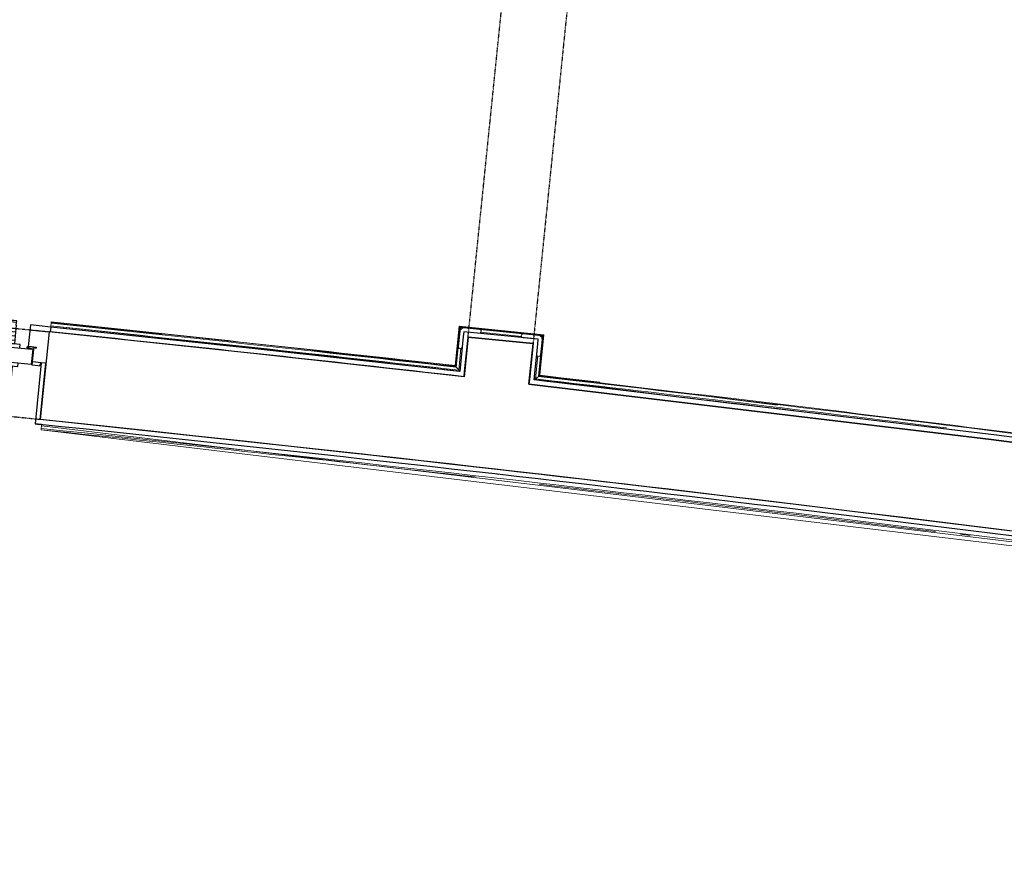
# Model space of a CAD drawing. Header units: millimetres. Extents: x 1293 to 60335, y -36590 to 4541.
# Tile 19 of 65: x 31576 to 34141, y -24775 to -22550. Entities that reach past the tile are written whole.
import ezdxf

# ---------------------------------------------------------------- set-up
doc = ezdxf.new("R2010")
doc.units = ezdxf.units.MM
doc.linetypes.add('Tiret', pattern=[2.5, 1.25, -1.25])
doc.linetypes.add('Tiret_2_', pattern=[2.5, 1.25, -1.25])
for name, color, linetype, lineweight in [('A-DOOR', 7, 'Continuous', 25), ('A-FLOR-HRAL', 7, 'Continuous', 18), ('BATIEMENT', 7, 'Continuous', 18), ('BATIMENT', 7, 'Continuous', 25), ('ELEMENTS DETAILS', 7, 'Continuous', 18), ('EQP SPE', 7, 'Continuous', 18), ('SOLS', 7, 'Continuous', 25)]:
    doc.layers.add(name, color=color, linetype=linetype, lineweight=lineweight)
doc.layers.add('A-DOOR-HDLN', color=5, linetype='Tiret', lineweight=25, true_color=0x0000ff)

# ---------------------------------------------------------------- blocks, each defined once
blk = doc.blocks.new('PRT_SIMPLE_HUI_58x68x48 - PRT_BOIS_1V_930x2040x40-V3-2021_015_1111_DCE_1_50_N0 FINI_CVC_PAC')
at = {"layer": 'ELEMENTS DETAILS', "lineweight": 25}
h = blk.add_hatch(color=256, dxfattribs=at)
h.paths.add_polyline_path([(-500.5, 14.5), (-500.4, 13.2), (-495.8, 13.2), (-485.1, 11.7), (-483.8, 9.7), (-483.8, 12.8), (-496.2, 14.5)])
h.paths.add_polyline_path([(-508.5, 11.5), (-508.5, 8), (-488.5, 8), (-483.8, 9.7), (-485.1, 10.6), (-488.7, 9.3), (-505.2, 9.3), (-505.2, 10.2), (-502, 10.6), (-502, 11.5), (-505.5, 11.5)])
h = blk.add_hatch(color=256, dxfattribs=at)
h.paths.add_polyline_path([(426, 14.5), (413.8, 12.8), (414.4, 10.5), (415.3, 11.7), (426.1, 13.2), (430.5, 13.6), (430.5, 14.5)])
h.paths.add_polyline_path([(415.1, 10.6), (413.8, 9.7), (418.9, 8), (438.5, 8), (438.5, 11.5), (432, 11.5), (432.1, 10.2), (435.2, 10.2), (435.2, 9.3), (418.4, 9.4), (415.2, 10.6)])
at = {"layer": 'A-DOOR'}
for p, q in [((417, 54.5), (417, 977.5)), ((-499.5, 54.5), (430.5, 54.5)), ((-499.5, 14.5), (-499.5, 54.5)), ((430.5, 54.5), (430.5, 14.5)), ((426, 14.5), (-496, 14.5))]:
    blk.add_line(p, q, dxfattribs=at)
at = {"layer": 'BATIMENT'}
for p, q in [((-427.1, 124), (-450.6, 124)), ((-450.6, 124), (-450.6, 123.5)), ((-450.6, 123.5), (-450.6, 119.4)), ((-427.1, 123.5), (-450.6, 123.5)), ((-450.6, 119.4), (-450.6, 112.3)), ((-427.1, 119.4), (-450.6, 119.4)), ((-450.6, 103), (-450.6, 112.3)), ((-450.6, 94.6), (-450.6, 103)), ((-427.1, 103), (-450.6, 103)), ((-319.6, 124), (-427.1, 124)), ((-427.1, 124), (-427.1, 123.5)), ((-427.1, 123.5), (-427.1, 124)), ((-427.1, 123.5), (-427.1, 119.4)), ((-319.6, 123.5), (-427.1, 123.5)), ((-427.1, 119.4), (-427.1, 123.5)), ((-427.1, 119.4), (-427.1, 112.3)), ((-319.6, 119.4), (-427.1, 119.4)), ((-427.1, 112.3), (-427.1, 119.4)), ((-427.1, 103), (-427.1, 112.3)), ((-427.1, 112.3), (-427.1, 103)), ((-427.1, 101.8), (-427.1, 103)), ((-319.6, 103), (-427.1, 103)), ((-427.1, 103), (-427.1, 94.6)), ((-319.6, 123.5), (-319.6, 124)), ((-319.6, 119.4), (-319.6, 123.5)), ((-319.6, 112.3), (-319.6, 119.4)), ((-319.6, 112.3), (-319.6, 103)), ((-319.6, 103), (-319.6, 101.8)), ((-450.6, 84.2), (-450.6, 94.6)), ((-427.1, 94.6), (-450.6, 94.6)), ((-450.6, 73.4), (-450.6, 84.2)), ((-427.1, 84.2), (-450.6, 84.2)), ((-427.1, 101.8), (-319.6, 101.8)), ((-427.1, 94.6), (-427.1, 84.2)), ((-427.1, 84.2), (-427.1, 73.4)), ((-465.6, 63.5), (-465.6, 54.5)), ((-413.4, 63.5), (-465.6, 63.5)), ((-450.6, 65), (-450.6, 73.4)), ((-450.6, 73.4), (-427.1, 73.4)), ((-450.6, 65), (-450.6, 64)), ((-450.6, 64), (-427.1, 64)), ((-427.1, 73.4), (-427.1, 65)), ((-427.1, 64), (-427.1, 65)), ((-413.4, 54.5), (-413.4, 63.5)), ((-465.6, 14.5), (-465.6, 5.5)), ((-465.6, 5.5), (-413.4, 5.5)), ((-427.1, 5), (-450.6, 5)), ((-450.6, 5), (-450.6, 4)), ((-450.6, -4.4), (-450.6, 4)), ((-427.1, 4), (-427.1, 5)), ((-427.1, 4), (-427.1, -4.4)), ((-413.4, 5.5), (-413.4, 14.5)), ((-450.6, -15.2), (-450.6, -4.4)), ((-427.1, -4.4), (-450.6, -4.4)), ((-450.6, -25.6), (-450.6, -15.2)), ((-450.6, -15.2), (-427.1, -15.2)), ((-450.6, -34), (-450.6, -25.6)), ((-450.6, -25.6), (-427.1, -25.6)), ((-427.1, -4.4), (-427.1, -15.2)), ((-427.1, -15.2), (-427.1, -25.6)), ((-427.1, -25.6), (-427.1, -34)), ((-450.6, -43.3), (-450.6, -34)), ((-450.6, -34), (-427.1, -34)), ((-450.6, -43.3), (-450.6, -50.4)), ((-450.6, -50.4), (-450.6, -54.5)), ((-450.6, -50.4), (-427.1, -50.4)), ((-427.1, -34), (-427.1, -32.8)), ((-319.6, -32.8), (-427.1, -32.8)), ((-427.1, -43.3), (-427.1, -34)), ((-427.1, -34), (-319.6, -34)), ((-427.1, -34), (-427.1, -43.3)), ((-427.1, -43.3), (-427.1, -50.4)), ((-427.1, -50.4), (-427.1, -43.3)), ((-427.1, -50.4), (-427.1, -54.5)), ((-427.1, -50.4), (-319.6, -50.4)), ((-427.1, -54.5), (-427.1, -50.4)), ((-319.6, -32.8), (-319.6, -34)), ((-319.6, -34), (-319.6, -43.3)), ((-319.6, -50.4), (-319.6, -43.3)), ((-319.6, -54.5), (-319.6, -50.4)), ((-450.6, -54.5), (-450.6, -55)), ((-450.6, -54.5), (-427.1, -54.5)), ((-450.6, -55), (-427.1, -55)), ((-427.1, -54.5), (-427.1, -55)), ((-427.1, -54.5), (-319.6, -54.5)), ((-427.1, -55), (-427.1, -54.5)), ((-427.1, -55), (-319.6, -55)), ((-319.6, -55), (-319.6, -54.5))]:
    blk.add_line(p, q, dxfattribs=at)
for radius, start, end in [(9.12, 155.8208, 180), (9.12, 180, 204.1792), (7.5, 360, 180), (7.5, 120, 180), (7.5, 180, 360), (7.5, 195, 225), (9.12, 111.9887, 120), (9.12, 240, 248.0113), (7.5, 240, 300), (7.5, 0, 90), (9.12, 291.9887, 300), (7.5, 330, 358.1331), (9.12, 335.8208, 359.3754)]:
    blk.add_arc((429, 65.5), radius, start, end, dxfattribs=at)
at = {"layer": 'ELEMENTS DETAILS'}
for p, q in [((-508.5, 11.5), (-502, 11.5)), ((-508.5, 8), (-508.5, 11.5)), ((-488.5, 8), (-508.5, 8)), ((-505.2, 10.2), (-505.2, 9.3)), ((-502, 10.2), (-505.2, 10.2)), ((-505.2, 9.3), (-488.7, 9.3)), ((-502, 11.5), (-502, 10.2)), ((-500.5, 14.5), (-496, 14.5)), ((-500.5, 13.2), (-500.5, 14.5)), ((-496.1, 13.2), (-500.5, 13.2)), ((-485.1, 11.7), (-496.1, 13.2)), ((-496, 14.5), (-483.8, 12.8)), ((-488.7, 9.3), (-485.1, 10.6)), ((-483.8, 9.7), (-488.5, 8)), ((-485.1, 10.6), (-485.1, 11.7)), ((-483.8, 12.8), (-483.8, 9.7)), ((413.8, 12.8), (426, 14.5)), ((413.8, 9.7), (413.8, 12.8)), ((418.5, 8), (413.8, 9.7)), ((426.1, 13.2), (415.1, 11.7)), ((415.1, 11.7), (415.1, 10.6)), ((415.1, 10.6), (418.7, 9.3)), ((438.5, 8), (418.5, 8)), ((418.7, 9.3), (435.2, 9.3)), ((426, 14.5), (430.5, 14.5)), ((430.5, 13.2), (426.1, 13.2)), ((430.5, 14.5), (430.5, 13.2)), ((432, 11.5), (438.5, 11.5)), ((432, 10.2), (432, 11.5)), ((435.2, 10.2), (432, 10.2)), ((435.2, 9.3), (435.2, 10.2)), ((438.5, 11.5), (438.5, 8))]:
    blk.add_line(p, q, dxfattribs=at)
at = {"layer": 'EQP SPE'}
for p, q in [((430.5, 54.5), (403.5, 54.5)), ((430.5, 40.5), (430.5, 54.5))]:
    blk.add_line(p, q, dxfattribs=at)
blk = doc.blocks.new('Garde-corps - Garde-corps-508898-2021_015_1111_DCE_1_50_N0 FINI_CVC_PAC')
at = {"layer": 'A-FLOR-HRAL'}
for p, q in [((-7281.6, -23347.3), (-7281.9, -23350.2)), ((-7280.9, -23340.2), (-7281.6, -23347.3)), ((-6219.3, -23462.4), (-7281.6, -23347.3)), ((-7280.7, -23338.4), (-7280.9, -23340.2)), ((-7280.7, -23338.4), (-7280.5, -23336.8)), ((-6228.7, -23450.7), (-7280.5, -23336.8)), ((-6218.1, -23347.5), (-6228.7, -23450.7)), ((-6216.7, -23349.3), (-6227.2, -23452.6)), ((-6215.1, -23351.2), (-6225.6, -23454.5)), ((-5997.2, -23370.1), (-6218.1, -23347.5)), ((-5999, -23371.5), (-6216.7, -23349.3)), ((-6001, -23373.1), (-6215.1, -23351.2)), ((-6215.1, -23351.2), (-6212.4, -23354.6)), ((-6054.5, -23374.8), (-6163, -23363.7)), ((-6011.7, -23478.8), (-6001, -23373.1)), ((-6009.8, -23477.3), (-5999, -23371.5)), ((-6008, -23475.8), (-5997.2, -23370.1)), ((-6001, -23373.1), (-6004.3, -23375.8)), ((-6213.4, -23404.8), (-6219.3, -23462.4)), ((-6019.5, -23485.1), (-6013.4, -23425.2)), ((-5496.1, -23550.9), (-6019.5, -23485.1)), ((-5388.7, -23553.7), (-6008, -23475.8)), ((-5851.6, -23493.9), (-6008, -23475.9))]:
    blk.add_line(p, q, dxfattribs=at)
at = {"layer": 'A-FLOR-HRAL', "flags": 128}
for points in [[(-6225.6, -23454.5), (-6222.4, -23458.4), (-6219.3, -23462.4)], [(-6019.5, -23485.1), (-6019.7, -23485.2), (-6020, -23485.5), (-6020.4, -23485.8), (-6021, -23486.3), (-6021.6, -23486.8), (-6022.2, -23487.2), (-6022.8, -23487.8)], [(-6011.7, -23478.8), (-6015.6, -23482), (-6019.5, -23485.1)], [(-6008, -23475.8), (-6008, -23475.9), (-6008.1, -23475.9), (-6008.3, -23476.1), (-6008.5, -23476.2), (-6008.7, -23476.4), (-6008.9, -23476.6), (-6009.2, -23476.8), (-6009.4, -23477), (-6009.6, -23477.1), (-6009.8, -23477.3)]]:
    blk.add_lwpolyline(points, dxfattribs=at)
at = {"layer": 'A-FLOR-HRAL'}
for radius, start, end in [(117996.2, 83.553904, 84.07424), (117999.2, 83.555377, 84.07424), (118006.4, 83.558874, 84.07424), (118008.1, 83.932717, 84.07424), (118009.7, 83.560532, 84.07424), (118008.1, 83.559729, 83.742547), (117996.2, 82.935855, 83.459211), (117999.2, 82.934415, 83.457772), (118006.4, 81.792975, 83.454356), (118008.1, 82.322783, 83.453521)]:
    blk.add_arc((-19463.8, -140716), radius, start, end, dxfattribs=at)
for points, knots in [([(-6218.1, -23347.5), (-6218.1, -23347.5), (-6218.1, -23347.6), (-6218, -23347.7), (-6217.9, -23347.9), (-6217.7, -23348), (-6217.6, -23348.2), (-6217.4, -23348.4), (-6217.3, -23348.5), (-6217.2, -23348.6), (-6217.1, -23348.8), (-6217, -23348.9), (-6216.9, -23349), (-6216.8, -23349.2), (-6216.7, -23349.3), (-6216.7, -23349.3)], [0.1, 0.1, 0.1, 0.1, 0.2, 0.3, 0.4, 0.475, 0.55, 0.6, 0.65, 0.7, 0.75, 0.8, 0.85, 0.9, 1, 1, 1, 1]), ([(-5997.2, -23370.1), (-5997.2, -23370.1), (-5997.3, -23370.1), (-5997.4, -23370.2), (-5997.6, -23370.3), (-5997.8, -23370.5), (-5997.9, -23370.6), (-5998.1, -23370.7), (-5998.2, -23370.8), (-5998.3, -23371), (-5998.5, -23371.1), (-5998.6, -23371.2), (-5998.7, -23371.3), (-5998.9, -23371.4), (-5999, -23371.5), (-5999, -23371.5)], [0.1, 0.1, 0.1, 0.1, 0.2, 0.3, 0.4, 0.475, 0.55, 0.6, 0.65, 0.7, 0.75, 0.8, 0.85, 0.9, 1, 1, 1, 1]), ([(-6228.7, -23450.7), (-6228.6, -23450.7), (-6228.6, -23450.8), (-6228.6, -23450.9), (-6228.5, -23451), (-6228.4, -23451.1), (-6228.2, -23451.3), (-6228.1, -23451.4), (-6227.9, -23451.7), (-6227.7, -23451.9), (-6227.6, -23452.1), (-6227.4, -23452.3), (-6227.3, -23452.5), (-6227.2, -23452.6)], [0.075, 0.075, 0.075, 0.075, 0.15, 0.2125, 0.275, 0.35, 0.425, 0.5, 0.6, 0.7, 0.775, 0.85, 1, 1, 1, 1]), ([(-6219.3, -23462.4), (-6219.3, -23462.4), (-6219.3, -23462.4), (-6219.2, -23462.5), (-6219.2, -23462.5), (-6219.1, -23462.6), (-6219.1, -23462.6), (-6219, -23462.7), (-6218.9, -23462.8), (-6218.8, -23462.9), (-6218.7, -23463), (-6218.6, -23463.2), (-6218.5, -23463.3), (-6218.4, -23463.4), (-6218.3, -23463.6), (-6218.2, -23463.7), (-6218.1, -23463.8), (-6218, -23464), (-6217.8, -23464.2), (-6217.5, -23464.5), (-6217.1, -23465.1), (-6216.8, -23465.5), (-6216.6, -23465.7)], [0, 0, 0, 0, 0.071429, 0.107143, 0.142857, 0.178571, 0.214286, 0.25, 0.285714, 0.321429, 0.357143, 0.392857, 0.428571, 0.464286, 0.5, 0.535714, 0.571429, 0.607143, 0.642857, 0.714286, 0.857143, 1, 1, 1, 1])]:
    blk.add_open_spline(points, degree=3, knots=knots, dxfattribs=at)
blk = doc.blocks.new('Garde-corps - Garde-corps-510088-2021_015_1111_DCE_1_50_N0 FINI_CVC_PAC')
at = {"layer": 'A-FLOR-HRAL'}
for p, q in [((-7307.1, -23617.6), (-7307, -23615.9)), ((-7307.1, -23617.6), (-3718.7, -24045.9)), ((-7306.8, -23614.2), (-7307, -23615.9)), ((-7306.1, -23607.1), (-7306.8, -23614.2)), ((-7305.8, -23604.1), (-7306.1, -23607.1)), ((-7306.1, -23607.1), (-3706.9, -24036.9)), ((-4912.1, -23889.4), (-4886.9, -23892.5))]:
    blk.add_line(p, q, dxfattribs=at)
for radius, start, end in [(117727.7, 83.519393, 84.07301), (117731.1, 82.312464, 84.07301), (117727.7, 82.932044, 83.437677)]:
    blk.add_arc((-19463.8, -140716), radius, start, end, dxfattribs=at)
blk = doc.blocks.new('1010_PROTECTION  D_ANGLE - 1010_PROTECTION  D_ANGLE-540501-2021_015_1111_DCE_1_50_N0 FINI_CVC_PAC')
at = {"layer": 'EQP SPE'}
for p, q in [((40, 10), (0, 10)), ((0, -40), (0, 0)), ((0, 0), (40, 0)), ((-10, 0), (-10, -40))]:
    blk.add_line(p, q, dxfattribs=at)
for centre, radius, start, end in [((0, 0), 10, 90, 180), ((40, 5), 5, 270, 90), ((-5, -40), 5, 180, 0)]:
    blk.add_arc(centre, radius, start, end, dxfattribs=at)
blk = doc.blocks.new('1010_PROTECTION  D_ANGLE - 1010_PROTECTION  D_ANGLE-534363-2021_015_1111_DCE_1_50_N0 FINI_CVC_PAC')
at = {"layer": 'EQP SPE'}
for p, q in [((-10, 40), (-10, 0)), ((0, 0), (0, 40)), ((40, 0), (0, 0)), ((0, -10), (40, -10))]:
    blk.add_line(p, q, dxfattribs=at)
for centre, radius, start, end in [((-5, 40), 5, 360, 180), ((0, 0), 10, 180, 270), ((40, -5), 5, 270, 90)]:
    blk.add_arc(centre, radius, start, end, dxfattribs=at)
blk = doc.blocks.new('B02_ARC_rvt-1-2021_015_1111_DCE_1_50_N0 FINI_CVC_PAC')
at = {"layer": 'BATIEMENT', "lineweight": 25}
for p, q in [((-7281.9, -23350.2), (-7283.2, -23362.7)), ((-6207.3, -23374.8), (-6216.6, -23465.7)), ((-6206, -23362.3), (-6207.3, -23374.8)), ((-6012.1, -23382.1), (-6206, -23362.3)), ((-6204.2, -23467.1), (-6194.9, -23376.1)), ((-6194.9, -23376.1), (-6025.8, -23393.3)), ((-6013.3, -23394.6), (-6012.1, -23382.1)), ((-6025.8, -23393.3), (-6035.2, -23486.3)), ((-6022.8, -23487.8), (-6013.3, -23394.6)), ((-7306.9, -23443.2), (-7322.7, -23602.3)), ((-7309, -23591.2), (-7294.4, -23444.5)), ((-7294.4, -23444.5), (-7306.9, -23443.2)), ((-6205.4, -23479.5), (-6204.2, -23467.1)), ((-6035.2, -23486.3), (-6036.5, -23498.8)), ((-7322.7, -23602.3), (-7310.2, -23603.5))]:
    blk.add_line(p, q, dxfattribs=at)
at = {"layer": 'BATIEMENT', "lineweight": 25, "flags": 128}
for points in [[(-6216.6, -23465.7), (-6749.1, -23406.8), (-7281.9, -23350.2)], [(-2619.9, -23928.2), (-3616.5, -23788.7), (-4818.9, -23632.1), (-6022.8, -23487.8)], [(-6036.5, -23498.8), (-4832.7, -23642.9), (-3630.5, -23799.5), (-2429.9, -23968.3), (-1231.2, -24149.5), (-34.3, -24343), (1160.5, -24548.8)]]:
    blk.add_lwpolyline(points, dxfattribs=at)
at = {"layer": 'BATIEMENT', "lineweight": 25}
for radius, start, end in [(117983.7, 83.547768, 84.074214), (117753.7, 82.307532, 84.07524), (117741.2, 82.307532, 84.075214)]:
    blk.add_arc((-19463.8, -140716), radius, start, end, dxfattribs=at)
at = {"layer": 'SOLS'}
for p, q in [((-7335, -23344.7), (-7340.6, -23400.7)), ((-7336.2, -23357.2), (-7286.2, -23362.4)), ((-7281.9, -23350.2), (-7335, -23344.7)), ((-6781.6, -23403.2), (-6949.2, -23385.2)), ((-7341, -23405.4), (-7341.2, -23406.7)), ((-7340.7, -23402.1), (-7340.9, -23404.1)), ((-7330.3, -23449.4), (-7326.2, -23408.1)), ((-7326.2, -23408.1), (-7327.7, -23408)), ((-6762.9, -23405.3), (-6768.7, -23404.6)), ((-7307.7, -23451.7), (-7330.3, -23449.4)), ((-7306.9, -23443.2), (-7329.5, -23440.8)), ((-7311.4, -23451.3), (-7306.9, -23443.2)), ((-7322.7, -23602.4), (-7310.3, -23603.7)), ((-7305.8, -23604.1), (-7322.7, -23602.4)), ((-6114.8, -23733.9), (-6120.1, -23733.3))]:
    blk.add_line(p, q, dxfattribs=at)
at = {"layer": 'BATIEMENT', "lineweight": 18}
for name in ['Garde-corps - Garde-corps-508898-2021_015_1111_DCE_1_50_N0 FINI_CVC_PAC', 'Garde-corps - Garde-corps-510088-2021_015_1111_DCE_1_50_N0 FINI_CVC_PAC']:
    blk.add_blockref(name, (0, 0), dxfattribs=at)
at = {"layer": 'BATIMENT', "lineweight": 18, "rotation": 174.3196245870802}
blk.add_blockref('PRT_SIMPLE_HUI_58x68x48 - PRT_BOIS_1V_930x2040x40-V3-2021_015_1111_DCE_1_50_N0 FINI_CVC_PAC', (-7824.3, -23344), dxfattribs=at)
at = {"layer": 'EQP SPE', "lineweight": 18}
for name, p, rotation in [('1010_PROTECTION  D_ANGLE - 1010_PROTECTION  D_ANGLE-534363-2021_015_1111_DCE_1_50_N0 FINI_CVC_PAC', (-6206, -23362.3), 264.1756231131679), ('1010_PROTECTION  D_ANGLE - 1010_PROTECTION  D_ANGLE-540501-2021_015_1111_DCE_1_50_N0 FINI_CVC_PAC', (-6012.1, -23382.1), 264.1756231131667)]:
    blk.add_blockref(name, p, dxfattribs=dict(at, rotation=rotation))
blk = doc.blocks.new('Ouverture en rectangle - Ouverture en rectangle _100x207_-3508572-2021_015_1111_DCE_1_50_N0 FINI_CVC_PAC')
at = {"layer": 'A-DOOR-HDLN', "linetype": 'Tiret_2_'}
for p, q in [((-500, 115), (500, 115)), ((500, -115), (-500, -115))]:
    blk.add_line(p, q, dxfattribs=at)
blk = doc.blocks.new('Ouverture en rectangle - Ouverture en rectangle _150x207_-3507346-2021_015_1111_DCE_1_50_N0 FINI_CVC_PAC')
at = {"layer": 'A-DOOR-HDLN', "linetype": 'Tiret_2_'}
for p, q in [((-750, 85), (750, 85)), ((750, -85), (-750, -85))]:
    blk.add_line(p, q, dxfattribs=at)
blk = doc.blocks.new('B02_DC_STR_rvt-1-2021_015_1111_DCE_1_50_N0 FINI_CVC_PAC')
at = {"layer": 'BATIEMENT', "lineweight": 25}
for p, q in [((-7286.2, -23362.4), (-7309, -23591.2)), ((-6194.9, -23376.1), (-6205.4, -23479.5)), ((-6025.8, -23393.3), (-6194.9, -23376.1)), ((-6036.5, -23498.8), (-6025.8, -23393.3))]:
    blk.add_line(p, q, dxfattribs=at)
at = {"layer": 'BATIEMENT', "lineweight": 25, "flags": 128}
for points in [[(-6205.4, -23479.5), (-6745.7, -23419.7), (-7286.2, -23362.4)], [(1160.5, -24548.8), (-34.3, -24343), (-1231.2, -24149.5), (-2429.9, -23968.3), (-3630.5, -23799.5), (-4832.7, -23642.9), (-6036.5, -23498.8)]]:
    blk.add_lwpolyline(points, dxfattribs=at)
at = {"layer": 'BATIEMENT', "lineweight": 25}
blk.add_arc((-19463.8, -140716), 117753.7, 79.933278, 84.07524, dxfattribs=at)
at = {"layer": 'BATIMENT', "color": 5, "lineweight": 25, "true_color": 0x0000ff}
for name, p, rotation in [('Ouverture en rectangle - Ouverture en rectangle _150x207_-3507346-2021_015_1111_DCE_1_50_N0 FINI_CVC_PAC', (-6034.2, -22638.5), 264.1756231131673), ('Ouverture en rectangle - Ouverture en rectangle _100x207_-3508572-2021_015_1111_DCE_1_50_N0 FINI_CVC_PAC', (-7795.2, -23427.3), 354.3185268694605)]:
    blk.add_blockref(name, p, dxfattribs=dict(at, rotation=rotation))

msp = doc.modelspace()

# ---------------------------------------------------------------- block references
at = {"lineweight": 5}
for name in ['B02_DC_STR_rvt-1-2021_015_1111_DCE_1_50_N0 FINI_CVC_PAC', 'B02_ARC_rvt-1-2021_015_1111_DCE_1_50_N0 FINI_CVC_PAC']:
    msp.add_blockref(name, (38939, 0), dxfattribs=at)

doc.saveas('drawing.dxf')
